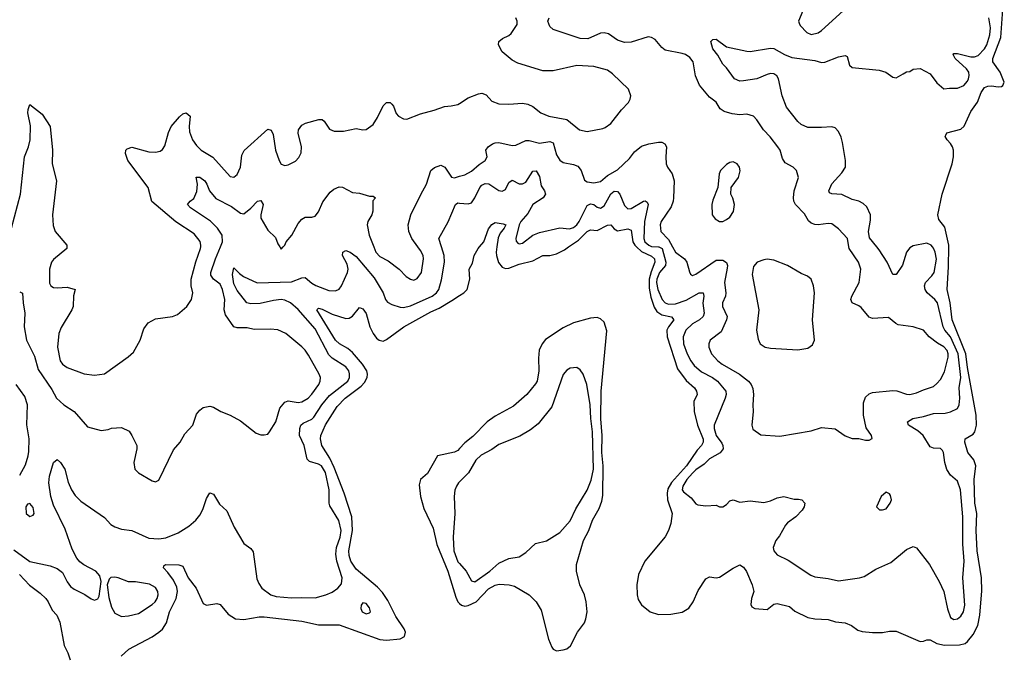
# Model space of a CAD drawing. Header units: inches. Extents: x 1839270 to 1929235, y 762242 to 910350.
# Tile 108 of 256: x 1917410 to 1923206, y 777600 to 781339. Entities that reach past the tile are written whole.
import ezdxf

# ---------------------------------------------------------------- set-up
doc = ezdxf.new("R2010")
doc.units = ezdxf.units.IN
doc.header["$MEASUREMENT"] = 0
for name, color, linetype in [('B9717', 7, 'Continuous'), ('B9718', 7, 'Continuous'), ('B9727', 7, 'Continuous'), ('B9728', 7, 'Continuous')]:
    doc.layers.add(name, color=color, linetype=linetype)

msp = doc.modelspace()

# ---------------------------------------------------------------- linework, layer by layer
at = {"layer": 'B9717', "color": 5}
for points, elevation in [([(1917375.8, 778215.8), (1917470, 778146.2), (1917590, 778121.2), (1917630, 778106.3), (1917662.2, 778082.2), (1917690, 778026.4), (1917710, 777999.6), (1917730, 777984.4), (1917792.9, 777952.9), (1917830, 777926.4), (1917850, 777919.3), (1917870, 777927.7), (1917877.8, 777942.2), (1917888.8, 778030), (1917881.8, 778061.8), (1917858, 778090), (1917786.9, 778126.9), (1917764.4, 778144.4), (1917746.4, 778166.4), (1917719.7, 778219.7), (1917678.2, 778338.2), (1917610, 778479.7), (1917593.6, 778530), (1917582.5, 778610), (1917585, 778650), (1917610, 778730.8), (1917630, 778747.3), (1917650, 778730.6), (1917674.9, 778690), (1917695.2, 778615.2), (1917714.6, 778570), (1917736.8, 778536.8), (1917770, 778502.6), (1917910, 778405.5), (1917945.7, 778365.7), (1917970, 778350.4), (1918010, 778338), (1918070, 778328.9), (1918170, 778285), (1918230, 778280.2), (1918270, 778286.2), (1918343.3, 778316.7), (1918405.3, 778354.7), (1918447.4, 778390), (1918470, 778419.5), (1918487.2, 778452.8), (1918510, 778517.3), (1918530, 778550.8), (1918550, 778542.8), (1918585.5, 778485.5), (1918630, 778446), (1918673, 778350), (1918730, 778254), (1918770, 778223.8), (1918783.7, 778203.7), (1918805.5, 778045.5), (1918817.1, 778017.1), (1918836.4, 777990), (1918888.2, 777950), (1918920, 777940), (1919010, 777932.3), (1919070, 777935.5), (1919150, 777932.6), (1919212.7, 777950), (1919250, 777966.5), (1919282.4, 777990), (1919304.2, 778015.8), (1919307.9, 778050), (1919276.6, 778150), (1919271.8, 778190), (1919275, 778230), (1919297.1, 778290), (1919303.4, 778330), (1919288, 778388), (1919235.7, 778475.7), (1919231.9, 778490), (1919232.3, 778570), (1919210, 778670.8), (1919186, 778710), (1919170, 778721.2), (1919115.8, 778735.8), (1919101.4, 778750), (1919085.4, 778830), (1919056.7, 778890), (1919058.6, 778930), (1919065.8, 778950), (1919078, 778962), (1919130, 778985.6), (1919142.1, 778997.9), (1919187.9, 779070), (1919234.3, 779125.7), (1919340.9, 779210), (1919351.1, 779230), (1919352.1, 779252.1), (1919346.8, 779270), (1919330, 779294), (1919250, 779344), (1919230, 779363.7), (1919150, 779518.3), (1919050, 779630.5), (1919004.1, 779670), (1918970, 779686.9), (1918950, 779689.4), (1918904.3, 779684.3), (1918826.1, 779666.1), (1918770, 779665.2), (1918747.7, 779670), (1918690, 779743.1), (1918670, 779782.4), (1918663.2, 779836.8), (1918670, 779876), (1918703.1, 779843.1), (1918726.6, 779826.6), (1918808.7, 779788.7), (1919010, 779795.2), (1919070, 779818.2), (1919090, 779819), (1919130, 779785.8), (1919153.1, 779773.1), (1919230, 779744), (1919270, 779741.8), (1919290, 779750.3), (1919304.5, 779770), (1919340.6, 779850), (1919343.9, 779870), (1919338.4, 779898.4), (1919311.3, 779950), (1919312.3, 779970), (1919330, 779979.5), (1919356.4, 779970), (1919390, 779943.5), (1919497.7, 779817.7), (1919550.1, 779730.1), (1919562.9, 779690), (1919574.5, 779674.5), (1919600.5, 779660.5), (1919650, 779645.1), (1919670, 779644), (1919710, 779653.7), (1919838.7, 779710), (1919864.5, 779730), (1919877, 779750), (1919892.9, 779807.1), (1919910.4, 779910), (1919909.8, 779950), (1919893.9, 780000)], 440), ([(1917410, 779735.8), (1917427.5, 779727.5), (1917431, 779670), (1917441.3, 779610), (1917437.2, 779530), (1917450.9, 779450), (1917496.7, 779356.7), (1917518.9, 779278.9), (1917600.2, 779160.2), (1917626, 779110), (1917670, 779069.2), (1917730.4, 779030), (1917810, 778940.7), (1917890, 778919.5), (1917930, 778923.8), (1917950, 778933), (1918010, 778935.5), (1918054, 778914), (1918070.7, 778890), (1918099.1, 778830), (1918099.1, 778810), (1918082, 778730), (1918088.4, 778690), (1918110, 778668.5), (1918190, 778623), (1918210, 778616.3), (1918230, 778626), (1918315.8, 778804.2), (1918354, 778850), (1918381.5, 778898.5), (1918429.5, 778950), (1918450, 779014), (1918470, 779039.1), (1918490, 779054), (1918530, 779062), (1918550, 779056.3), (1918594.8, 779030), (1918650, 779008.5), (1918710, 778976.4), (1918802.8, 778902.8), (1918830, 778893.4), (1918850, 778893.4), (1918870, 778897.3), (1918880.9, 778910), (1918917.7, 778970), (1918940.7, 779050), (1918970, 779085), (1918990, 779093), (1919050, 779082.8), (1919070, 779086.7), (1919108.6, 779110), (1919130, 779132.2), (1919171.2, 779190), (1919179.1, 779210), (1919180.7, 779230), (1919173.5, 779250), (1919110, 779362), (1919090, 779392.4), (1919070, 779412.4), (1918975.8, 779490), (1918930, 779511.8), (1918883.7, 779516.3), (1918790, 779514), (1918750, 779522.6), (1918690, 779523), (1918670, 779529.5), (1918620.9, 779600.9), (1918613.8, 779630), (1918617.6, 779690), (1918603.2, 779750), (1918590, 779780.2), (1918550.8, 779810.8), (1918534.4, 779834.4), (1918534.5, 779850), (1918562.3, 779930), (1918591.5, 780000)], 460), ([(1917687.5, 780000), (1917687.3, 779990), (1917610, 779926), (1917596.5, 779910), (1917585.8, 779870), (1917586.5, 779786.5), (1917594, 779770), (1917610, 779762), (1917630, 779758.9), (1917690, 779763.1), (1917736.3, 779750), (1917727.7, 779712.3), (1917724.7, 779650), (1917717.8, 779630), (1917655.1, 779524.9), (1917640.9, 779490), (1917631.9, 779410), (1917649.3, 779330), (1917661.5, 779310), (1917689.5, 779289.5), (1917790, 779252.6), (1917850, 779244), (1917910, 779252.9), (1918048.3, 779351.7), (1918079.4, 779380.6), (1918118.9, 779450), (1918141.8, 779518.2), (1918166.6, 779553.4), (1918210, 779575.6), (1918310, 779591.2), (1918338.8, 779601.2), (1918394.3, 779650), (1918422.3, 779690), (1918428.7, 779730), (1918419.1, 779770), (1918419.2, 779810), (1918447, 779913), (1918474.5, 779990), (1918475.6, 780000)], 480), ([(1918941.2, 780000), (1918950, 779986), (1918961.2, 780000)], 460), ([(1919495.3, 780000), (1919507.2, 779970), (1919530, 779942.7), (1919578.6, 779918.6), (1919643.1, 779870), (1919685.2, 779825.2), (1919710, 779810.3), (1919730, 779804.9), (1919750, 779814.9), (1919776.2, 779850), (1919788, 779930), (1919786.1, 779950), (1919770, 779979.3), (1919754.8, 780000)], 460), ([(1918007.8, 777590), (1918052.8, 777630), (1918190, 777703), (1918230, 777730.1), (1918251.1, 777748.9), (1918274.2, 777785.8), (1918292.9, 777850), (1918331.4, 777930), (1918339.2, 777970), (1918335.5, 777995.5), (1918316.3, 778036.3), (1918282.7, 778082.7), (1918256.3, 778110), (1918258.6, 778121.4), (1918268.7, 778130), (1918346.9, 778126.9), (1918370, 778119.5), (1918401, 778050), (1918448.7, 777990), (1918490, 777900.5), (1918510, 777890.4), (1918570, 777900.5), (1918590, 777893.4), (1918636.7, 777836.7), (1918681.3, 777810), (1918730, 777805.8), (1918819.1, 777820.9), (1918850, 777822), (1919070, 777796), (1919170, 777773.8), (1919290, 777773.2), (1919530, 777687.6), (1919570, 777682.7), (1919649.3, 777690.7), (1919675.2, 777704.8), (1919681.4, 777730), (1919673.5, 777750), (1919623.8, 777823.8), (1919578.2, 777918.2), (1919545.1, 777965.1), (1919515.6, 777995.6), (1919390, 778101.7), (1919359.9, 778150), (1919350, 778182), (1919347.7, 778210), (1919369.2, 778330), (1919364.6, 778410), (1919319.5, 778550), (1919261.5, 778701.5), (1919235.7, 778755.7), (1919188.7, 778830), (1919180.2, 778870), (1919181.9, 778890), (1919210, 778951.9), (1919279.9, 779060.1), (1919327, 779110), (1919420.6, 779179.4), (1919439.4, 779200.6), (1919454.7, 779230), (1919457.9, 779250), (1919453.7, 779270), (1919429, 779310), (1919370, 779377.7), (1919341.5, 779401.5), (1919292.2, 779430), (1919270, 779451.2), (1919159.7, 779630), (1919170, 779638.5), (1919190, 779633.7), (1919250, 779604), (1919330, 779579.4), (1919350, 779581.4), (1919368.6, 779591.4), (1919410, 779643.7), (1919430, 779636), (1919450, 779608), (1919471.8, 779530), (1919490.1, 779490.1), (1919510, 779462.3), (1919525.3, 779450), (1919550, 779445), (1919570, 779455), (1919672, 779530), (1919830, 779617.7), (1919880, 779640), (1919954.8, 779685.2), (1920000, 779714.2)], 420), ([(1917410, 778656.3), (1917443.6, 778716.4), (1917460.8, 778770), (1917464.1, 778795.9), (1917464.9, 778870), (1917451.7, 778951.7), (1917456.3, 779070), (1917439.6, 779119.6), (1917389.4, 779190)], 460), ([(1920000, 778812.4), (1919990, 778801.5), (1919970, 778791.9), (1919870.2, 778770), (1919810, 778666), (1919770.2, 778629.8), (1919761, 778599), (1919770.2, 778530), (1919790, 778458.4), (1919843.3, 778343.3), (1919866.4, 778246.4), (1919930.1, 778090), (1919977.2, 777937.2), (1919990.1, 777910), (1920000, 777900.2)], 420), ([(1920000, 778617.2), (1919992.9, 778610), (1919981.3, 778590), (1919972, 778568), (1919966.9, 778530), (1919972.1, 778430), (1919961, 778290), (1919965, 778210), (1919990, 778146), (1920000, 778134.4)], 440), ([(1917409.2, 778070), (1917467.6, 778007.6), (1917530, 777961.4), (1917563.5, 777930), (1917578.6, 777910), (1917601.3, 777861.3), (1917628.8, 777830), (1917646.3, 777790), (1917672, 777652), (1917693.7, 777610), (1917707.4, 777567.4)], 420)]:
    msp.add_lwpolyline(points, dxfattribs=dict(at, elevation=elevation))
for points, elevation in [([(1917470, 778489.4), (1917455.9, 778484.1), (1917446.7, 778470), (1917448.8, 778430), (1917470, 778413), (1917490, 778419.1), (1917495.1, 778430), (1917490, 778465.2)], 460), ([(1917970, 778055.3), (1917947.1, 778052.9), (1917936.7, 778043.3), (1917925.3, 778010), (1917934.3, 777934.3), (1917950, 777877.3), (1917970, 777842.4), (1918010, 777823.8), (1918050, 777827), (1918110, 777840.3), (1918190, 777894.4), (1918208.5, 777910), (1918220.3, 777930), (1918225, 777950), (1918223.5, 777970), (1918210, 777993.7), (1918174, 778014), (1918092.4, 778027.6), (1918050, 778027.7), (1917989.2, 778050.8)], 440), ([(1919430, 777904.5), (1919419.5, 777890), (1919417.4, 777870), (1919426.3, 777850), (1919450, 777838), (1919470, 777844.4), (1919474.3, 777850), (1919470, 777874.5), (1919450, 777899.7)], 440)]:
    msp.add_lwpolyline(points, close=True, dxfattribs=dict(at, elevation=elevation))
at = {"layer": 'B9718', "color": 5}
for points, elevation in [([(1917349, 780000), (1917361.9, 780110), (1917414.7, 780310), (1917439.1, 780530), (1917462.2, 780590), (1917470.8, 780630), (1917472.8, 780712.8), (1917458.7, 780790), (1917459.6, 780810), (1917470, 780838.8), (1917541.4, 780781.4), (1917589, 780709), (1917602.4, 780570), (1917600.6, 780490), (1917626.3, 780390), (1917604, 780190), (1917606.6, 780126.6), (1917619.5, 780090), (1917687.7, 780010), (1917687.5, 780000)], 480), ([(1918475.6, 780000), (1918476.8, 780010), (1918472.5, 780032.5), (1918436.6, 780076.6), (1918328.8, 780148.8), (1918188.4, 780268.4), (1918165.4, 780350), (1918046.2, 780510), (1918032.4, 780550), (1918035.6, 780570), (1918042.6, 780577.4), (1918070, 780587.4), (1918170, 780560.2), (1918210, 780557.5), (1918236.8, 780563.2), (1918250, 780573.4), (1918263.7, 780596.3), (1918285.2, 780674.8), (1918301.8, 780710), (1918350, 780766.7), (1918370, 780783.6), (1918390, 780790.3), (1918413.1, 780770), (1918407.5, 780710), (1918410, 780678.8), (1918427.6, 780630), (1918450, 780597.4), (1918478.7, 780570), (1918547.9, 780527.9), (1918650, 780415.6), (1918670, 780410.3), (1918690, 780426.3), (1918709.2, 780470), (1918718.6, 780541.4), (1918731.2, 780568.8), (1918870, 780693.7), (1918890, 780688), (1918902.6, 780662.6), (1918915.9, 780570), (1918937.4, 780510), (1918950, 780488.2), (1918970, 780479.5), (1918990, 780483.7), (1919033.8, 780506.2), (1919052.8, 780527.2), (1919066.3, 780553.7), (1919068.7, 780590), (1919049.8, 780670.2), (1919051, 780690), (1919070, 780717.4), (1919093.2, 780730), (1919171.6, 780751.6), (1919190, 780750.3), (1919201.7, 780741.7), (1919232.9, 780692.9), (1919261.6, 780681.6), (1919317.2, 780682.8), (1919390, 780697.6), (1919430, 780690.4), (1919450, 780692.4), (1919490, 780720.5), (1919517.1, 780762.9), (1919550, 780830.3), (1919570, 780850.3), (1919590, 780850.3), (1919601, 780841), (1919610.3, 780830), (1919626.5, 780786.5), (1919640.5, 780770), (1919670, 780754), (1919690, 780752.4), (1919770, 780783.8), (1919850, 780805.5), (1919910, 780828), (1919950, 780830.4), (1919990, 780839.5), (1920000, 780845.9)], 480), ([(1919754.8, 780000), (1919718.1, 780050), (1919701.5, 780090), (1919697, 780130), (1919712.9, 780190), (1919770.7, 780309.3), (1919805.8, 780370), (1919831.2, 780450), (1919852.4, 780467.6), (1919890, 780482), (1919912.4, 780470), (1919951.8, 780411.8), (1919970, 780407.9), (1920000, 780416.2)], 460), ([(1918591.5, 780000), (1918604.1, 780030), (1918601.5, 780070), (1918575.2, 780110), (1918532.6, 780152.6), (1918416.3, 780230), (1918397.6, 780250), (1918414, 780270), (1918434.7, 780285.3), (1918453.5, 780326.5), (1918457.1, 780370), (1918449.8, 780410.2), (1918470, 780411), (1918499.7, 780390), (1918512.3, 780370), (1918527.2, 780330), (1918565.1, 780285.1), (1918657.3, 780237.3), (1918710, 780199.7), (1918730, 780195.9), (1918771.4, 780228.6), (1918810, 780270.3), (1918830, 780273.6), (1918843.5, 780250), (1918830.1, 780190), (1918830.1, 780170), (1918870, 780098), (1918916.3, 780056.3), (1918930, 780018), (1918941.2, 780000)], 460), ([(1918961.2, 780000), (1918970, 780011), (1918978.4, 780030), (1919011.5, 780068.5), (1919050, 780138), (1919070, 780163), (1919090, 780174.4), (1919130, 780175.8), (1919150, 780181.6), (1919170, 780207.7), (1919194, 780266), (1919237.9, 780322.1), (1919260.2, 780339.8), (1919290, 780353.2), (1919310, 780351.3), (1919370, 780321.2), (1919410, 780316.9), (1919470, 780299.5), (1919490, 780298.8), (1919504.7, 780290), (1919488.4, 780271.6), (1919489.1, 780210), (1919482.7, 780190), (1919458.7, 780150), (1919454.9, 780130), (1919467.7, 780070), (1919495.3, 780000)], 460), ([(1919893.9, 780000), (1919878, 780050), (1919932.7, 780147.3), (1919976.3, 780250), (1919990, 780259.6), (1920000, 780258.8)], 440)]:
    msp.add_lwpolyline(points, dxfattribs=dict(at, elevation=elevation))
at = {"layer": 'B9727', "color": 5}
for points, elevation in [([(1920000, 779714.2), (1920024.5, 779730), (1920043.9, 779750), (1920060.5, 779810), (1920055.1, 779870), (1920075.7, 779904.3), (1920086.3, 779950), (1920108.9, 779990), (1920117, 780000)], 420), ([(1920219.6, 780000), (1920215.8, 779970), (1920216.2, 779950), (1920229.2, 779909.2), (1920250, 779880.1), (1920270, 779872.1), (1920290, 779875), (1920350, 779898.4), (1920430, 779918.5), (1920490, 779949), (1920530, 779948.8), (1920570, 779959.3), (1920616.5, 779983.5), (1920640.3, 780000)], 420), ([(1921041.5, 780000), (1921070, 779972.6), (1921130, 779945.6), (1921146.9, 779930), (1921149.4, 779910), (1921126.7, 779853.3), (1921116.5, 779810), (1921116.4, 779756.4), (1921124.5, 779704.5), (1921144.7, 779644.7), (1921160.4, 779620.4), (1921190, 779599.3), (1921247.4, 779587.4), (1921260.2, 779570), (1921228.8, 779530), (1921219.8, 779510), (1921222, 779470), (1921282.2, 779282.2), (1921333.9, 779213.9), (1921382.4, 779170), (1921394.9, 779150), (1921397.4, 779130), (1921378.9, 779090), (1921381.5, 779030), (1921399.8, 778950), (1921432.7, 778867.3), (1921434, 778850), (1921423.2, 778830), (1921397.5, 778802.5), (1921334.9, 778710), (1921247.4, 778612.6), (1921225.8, 778574.2), (1921221.5, 778550), (1921224.5, 778510), (1921251, 778430), (1921243.7, 778370), (1921230.1, 778329.9), (1921210, 778292.6), (1921090.1, 778150), (1921052.5, 778070), (1921042.5, 778010), (1921044.6, 777950), (1921050, 777923.8), (1921070, 777891.6), (1921122, 777850), (1921170, 777835.4), (1921242.8, 777837.2), (1921310, 777849.3), (1921350, 777872.2), (1921374.4, 777910), (1921403.5, 777976.5), (1921450, 778045.3), (1921470, 778056), (1921510, 778050.4), (1921530, 778054), (1921610, 778108.4), (1921650, 778127.7), (1921670, 778114), (1921689.1, 778089.1), (1921722.4, 778010), (1921731.4, 777970), (1921718, 777930), (1921714.2, 777894.2), (1921720.9, 777880.9), (1921738, 777870), (1921810, 777863.7), (1921850, 777895.5), (1921870, 777899.3), (1921942.5, 777882.5), (1921973.7, 777853.7), (1922050, 777816.9), (1922090, 777810.3), (1922170, 777806.3), (1922212.3, 777792.3), (1922270, 777785.3), (1922307.3, 777770), (1922343.4, 777743.4), (1922370, 777734.4), (1922430, 777728.2), (1922490, 777728.2), (1922530, 777736.3), (1922570, 777737.3), (1922710, 777675.8), (1922730, 777677.6), (1922750, 777686), (1922770, 777685.5), (1922810, 777664.6), (1922854.2, 777654.2), (1922943, 777657), (1922975, 777665), (1922990, 777676.1), (1923023.4, 777716.6), (1923049.5, 777770.5), (1923062.4, 777830), (1923073.8, 777973.8), (1923071.7, 778050), (1923046.4, 778210), (1923040.1, 778330), (1923043.9, 778430), (1923032.2, 778490), (1923028.2, 778630), (1923038.1, 778710), (1923026.1, 778746.1), (1922990.8, 778790), (1922974.2, 778850), (1922975.1, 778870), (1923022, 778898), (1923032.5, 778910), (1923042, 778950), (1923041.4, 779010), (1922989.7, 779290), (1922980.2, 779370), (1922899.6, 779570), (1922887, 779670), (1922868.9, 779750), (1922877.5, 779882.5), (1922879.2, 780000)], 420), ([(1921171.6, 780000), (1921191.3, 779991.3), (1921214.1, 779910), (1921212.7, 779890), (1921176.2, 779850), (1921160.7, 779810), (1921159.4, 779790), (1921166.5, 779750), (1921192.5, 779690), (1921210, 779671.1), (1921230, 779662.9), (1921270, 779665), (1921333.2, 779686.8), (1921410, 779730.6), (1921432.9, 779730), (1921437.5, 779710), (1921431.6, 779668.4), (1921438.7, 779610), (1921434, 779590), (1921411.2, 779570), (1921370, 779547.2), (1921331.5, 779510), (1921316.6, 779470), (1921317.8, 779430), (1921339.6, 779370), (1921360.4, 779330), (1921381.5, 779301.5), (1921423.4, 779263.4), (1921488.5, 779230), (1921517.6, 779210), (1921567, 779150), (1921569.4, 779130), (1921563.5, 779110), (1921498.7, 778950), (1921498.2, 778930), (1921509.1, 778890), (1921543.5, 778843.5), (1921550.1, 778830), (1921550.8, 778810), (1921533.8, 778786.2), (1921470, 778752.8), (1921439.7, 778720.3), (1921390, 778686.5), (1921370, 778667.5), (1921337.9, 778630), (1921314.4, 778590), (1921310.2, 778570), (1921317, 778557), (1921361.9, 778521.9), (1921390, 778486.7), (1921401.8, 778481.8), (1921450, 778474.6), (1921510, 778478), (1921530, 778468.2), (1921550, 778468.5), (1921570, 778482.4), (1921590, 778504.4), (1921610, 778510.2), (1921650, 778496), (1921710, 778503.6), (1921790, 778494.7), (1921830, 778503.8), (1921870, 778522.6), (1921909, 778529), (1921970, 778514.6), (1921995.1, 778515.1), (1922014.8, 778510), (1922032.4, 778490), (1922028.4, 778470), (1922016.5, 778450), (1921979.6, 778410), (1921930, 778374.7), (1921918.9, 778361.1), (1921882.5, 778297.5), (1921860.8, 778270), (1921846.3, 778230), (1921848.7, 778210), (1921870, 778187), (1921934.2, 778154.2), (1922066.6, 778066.6), (1922090, 778056), (1922170, 778046.5), (1922230, 778033.8), (1922354, 778050), (1922380.4, 778059.6), (1922450, 778101.1), (1922538.5, 778141.5), (1922630, 778218.3), (1922670, 778235.3), (1922690, 778228.4), (1922766, 778130), (1922823.7, 778030), (1922850.4, 777970), (1922872.7, 777867.3), (1922890, 777818), (1922910, 777805.8), (1922930, 777809.2), (1922950, 777824.4), (1922966.6, 777850), (1922974.4, 777890), (1922962.9, 778050), (1922970.4, 778149.6), (1922962.4, 778250), (1922961.7, 778410), (1922949.2, 778570), (1922930, 778621.1), (1922890, 778655.3), (1922868.1, 778688.1), (1922856.2, 778730), (1922848.9, 778788.9), (1922841.8, 778801.8), (1922830, 778812.6), (1922790, 778814.5), (1922770, 778823.1), (1922729.2, 778890), (1922697.7, 778917.7), (1922641.7, 778950), (1922635.4, 778970), (1922667.3, 778990), (1922730, 779001), (1922790, 779019.5), (1922858.2, 779021.8), (1922890, 779028), (1922931, 779049), (1922941.4, 779070), (1922944, 779110), (1922940.1, 779170), (1922949.6, 779230), (1922935.6, 779370), (1922890.1, 779470.1), (1922856.6, 779510), (1922845.8, 779530), (1922812.5, 779670), (1922796.8, 779690), (1922752, 779730), (1922739.5, 779750), (1922736, 779770), (1922743.1, 779790), (1922780.3, 779830), (1922792.9, 779850), (1922807.6, 779927.6), (1922800.2, 779970), (1922790, 779992.8), (1922783.7, 780000)], 440), ([(1921253.3, 780000), (1921269.8, 779969.8), (1921322.7, 779930), (1921336.8, 779910), (1921352.8, 779852.8), (1921359.9, 779839.9), (1921370, 779832.7), (1921390, 779840.3), (1921510, 779921.6), (1921550, 779922.2), (1921570, 779908.4), (1921575.9, 779890), (1921575, 779875), (1921559.8, 779790), (1921566.6, 779730), (1921564.1, 779710), (1921547.1, 779670), (1921546.4, 779650), (1921574.6, 779590), (1921571.8, 779570), (1921539.3, 779500.7), (1921474, 779450), (1921466, 779430), (1921466, 779410), (1921483.1, 779370), (1921519.6, 779330), (1921545.5, 779310), (1921647.9, 779250), (1921699.6, 779210), (1921716, 779190), (1921725.2, 779165.2), (1921729.2, 779130), (1921725.4, 779070), (1921728, 779030), (1921719.1, 778950), (1921726, 778926), (1921773.7, 778893.7), (1921885.8, 778885.8), (1922070, 778916.4), (1922130, 778937.1), (1922210, 778927.7), (1922270, 778887.3), (1922310, 778870.8), (1922350, 778870.8), (1922390, 778861), (1922410, 778861), (1922428, 778872), (1922424, 778890), (1922394, 778934), (1922377.6, 779010), (1922377.5, 779082.5), (1922390, 779114.9), (1922410, 779134), (1922430, 779142.4), (1922550, 779153.6), (1922572.9, 779152.9), (1922630, 779132.9), (1922650.3, 779130.3), (1922690, 779139.7), (1922730, 779158.6), (1922790, 779178.5), (1922810, 779194.6), (1922830, 779219.5), (1922854.9, 779265.1), (1922875.5, 779350), (1922875.5, 779370), (1922869, 779390), (1922850, 779411.2), (1922812.3, 779432.3), (1922764.7, 779470), (1922730, 779509.3), (1922669.7, 779529.7), (1922582, 779542), (1922568.2, 779548.2), (1922524.1, 779584.1), (1922430, 779578.9), (1922410, 779586.6), (1922362.8, 779642.8), (1922350, 779653.3), (1922311.1, 779671.1), (1922303.5, 779690), (1922308.7, 779710), (1922352.1, 779790), (1922361.1, 779870), (1922348.5, 779910), (1922293.5, 779990), (1922291.6, 780000)], 460), ([(1922659.1, 780000), (1922650, 779994.7), (1922631.4, 779968.6), (1922606.7, 779893.3), (1922570, 779837), (1922550, 779837), (1922517.2, 779910), (1922470, 779982.6), (1922455.8, 780000)], 440), ([(1920000, 777900.2), (1920010.1, 777890.1), (1920030, 777884.2), (1920050, 777887.6), (1920097.4, 777910), (1920170, 777985.2), (1920210, 778008.3), (1920233.3, 778013.3), (1920292, 778010), (1920322.2, 778002.2), (1920410, 777950.2), (1920450, 777910.2), (1920479.8, 777859.8), (1920522.2, 777690), (1920542.4, 777642.4), (1920550.3, 777630), (1920570, 777620.1), (1920610, 777626.1), (1920630, 777633.5), (1920652.7, 777650), (1920694.5, 777730), (1920734.5, 777785.5), (1920743.2, 777810), (1920750.4, 777850.4), (1920745, 777910), (1920734.5, 777950), (1920707, 778010), (1920688.6, 778090), (1920687.5, 778130), (1920728.1, 778270), (1920759.9, 778330), (1920782.8, 778390), (1920821.1, 778458.9), (1920837.4, 778502.6), (1920843.3, 778536.7), (1920845.6, 778710), (1920837.9, 778790), (1920839, 778890), (1920831.6, 778988.4), (1920833.1, 779150), (1920865.5, 779505.5), (1920850, 779556.3), (1920830, 779577.2), (1920810, 779585.1), (1920770, 779580.9), (1920670, 779553.6), (1920610, 779523.1), (1920505.4, 779454.6), (1920484.9, 779430), (1920469, 779391), (1920465, 779345), (1920466.5, 779270), (1920455.8, 779210), (1920447, 779193), (1920395, 779130), (1920317.4, 779062.6), (1920210, 779003.7), (1920162.5, 778970), (1920077.1, 778882.9), (1920030, 778845.3), (1920000, 778812.4)], 420), ([(1920000, 778134.4), (1920038.2, 778090), (1920070, 778033.7), (1920090, 778027.5), (1920177.9, 778090), (1920230, 778137.6), (1920290, 778164.8), (1920350, 778174.9), (1920390, 778199.5), (1920446.8, 778253.2), (1920511, 778269), (1920590, 778318), (1920650, 778385.7), (1920683.5, 778456.5), (1920750, 778567), (1920773.8, 778626.2), (1920788, 778690), (1920782.2, 778910), (1920771.5, 778990), (1920768.2, 779070), (1920748, 779190), (1920727.3, 779250), (1920710, 779276), (1920690, 779289.4), (1920650, 779286), (1920630, 779273.2), (1920610, 779249.2), (1920542.4, 779057.6), (1920462.7, 778957.3), (1920417.8, 778922.2), (1920355, 778885), (1920230, 778836.2), (1920190, 778807.6), (1920126.9, 778773.1), (1920095.6, 778744.4), (1920052, 778670), (1920000, 778617.2)], 440)]:
    msp.add_lwpolyline(points, dxfattribs=dict(at, elevation=elevation))
for points, elevation in [([(1921810, 779927), (1921790, 779924.5), (1921751, 779910), (1921730, 779884), (1921722.3, 779837.7), (1921760.3, 779630), (1921746.5, 779510), (1921756.7, 779456.7), (1921768.5, 779430), (1921798.8, 779410), (1921830, 779403.7), (1921990, 779393.4), (1922050, 779404), (1922077, 779423), (1922089.3, 779450.7), (1922076.2, 779570), (1922089.6, 779730), (1922083.6, 779770), (1922069.6, 779809.6), (1922047.5, 779827.5), (1922010, 779843.7), (1921929.7, 779889.7), (1921850, 779922.9)], 480), ([(1922510, 778555.3), (1922482, 778530), (1922454, 778470), (1922472, 778452), (1922490, 778451.3), (1922510, 778458), (1922535.3, 778490), (1922542, 778510), (1922536.4, 778536.4), (1922530, 778546)], 460)]:
    msp.add_lwpolyline(points, close=True, dxfattribs=dict(at, elevation=elevation))
at = {"layer": 'B9728', "color": 5}
for points, elevation in [([(1922019.5, 781390), (1921995.6, 781330), (1921998.9, 781318.9), (1922005.2, 781305.2), (1922043.2, 781263.2), (1922070, 781251.4), (1922110, 781260.8), (1922130, 781274), (1922258, 781390)], 460), ([(1922879.2, 780000), (1922879.3, 780010), (1922856.2, 780116.2), (1922821.2, 780161.2), (1922815.3, 780190), (1922841.2, 780310), (1922899.2, 780490), (1922907.4, 780530), (1922906.3, 780570), (1922900.7, 780590), (1922890, 780609.7), (1922869.7, 780630), (1922858.9, 780650), (1922861.5, 780658.5), (1922868.8, 780671.2), (1922950, 780693.7), (1922969.4, 780710.6), (1923010, 780798), (1923047.5, 780852.5), (1923069.9, 780910), (1923090, 780938.8), (1923110, 780947.7), (1923130, 780949.6), (1923170, 780943.1), (1923190, 780945), (1923198.5, 780950), (1923206.2, 780970), (1923181.6, 781030), (1923138.2, 781090), (1923138.5, 781110), (1923185.9, 781234.1), (1923198.1, 781398.1)], 420), ([(1920000, 780845.9), (1920050, 780878), (1920110, 780902), (1920130, 780904.9), (1920155.6, 780895.6), (1920190, 780858.4), (1920230, 780843.7), (1920290, 780840.3), (1920370, 780847.2), (1920400.5, 780840.5), (1920430, 780826.7), (1920478, 780790), (1920524.9, 780770), (1920630, 780751.2), (1920706, 780690), (1920750, 780680.2), (1920842.9, 780697.1), (1920856.6, 780703.4), (1920890, 780728), (1920953, 780807), (1920994, 780850), (1921004.5, 780870), (1921007.3, 780890), (1920993.6, 780930), (1920899.9, 781019.9), (1920870, 781040.7), (1920790, 781062.2), (1920690, 781068.4), (1920550, 781038), (1920490, 781038), (1920342.7, 781082.7), (1920310, 781100.5), (1920249.8, 781149.8), (1920228.3, 781190), (1920229.8, 781210.2), (1920251.9, 781228.1), (1920290, 781245.3), (1920302.5, 781257.5), (1920337.7, 781310), (1920338.6, 781330), (1920331.3, 781350)], 480), ([(1922291.6, 780000), (1922282.2, 780050), (1922230, 780106.3), (1922190, 780135.6), (1922170, 780138.7), (1922110, 780130.6), (1922090, 780132.8), (1922070, 780139.8), (1922053.8, 780153.8), (1922030, 780195), (1921977.4, 780250), (1921968, 780270), (1921964.7, 780290), (1921968.3, 780330), (1921995.6, 780410), (1921982.9, 780450), (1921962.7, 780470), (1921915.4, 780495.4), (1921901, 780521), (1921886.3, 780570), (1921873, 780590), (1921828.1, 780648.1), (1921788.2, 780690), (1921750, 780749.4), (1921730, 780769.5), (1921690, 780781.6), (1921650, 780777.7), (1921604.9, 780784.9), (1921558, 780798), (1921532.9, 780812.9), (1921510, 780853.2), (1921470, 780882.9), (1921412.9, 780952.9), (1921388.4, 781008.4), (1921374.6, 781090), (1921355.4, 781115.4), (1921330, 781133.1), (1921310, 781139.1), (1921210, 781158.4), (1921190, 781174.2), (1921150, 781221.6), (1921130, 781233.9), (1921110, 781237.3), (1921010, 781206.9), (1920970, 781205.2), (1920930, 781218.6), (1920876, 781256), (1920850, 781260.9), (1920830, 781258.3), (1920754, 781226), (1920710, 781227.1), (1920550, 781281), (1920530, 781298.4), (1920518.8, 781330), (1920526.3, 781350)], 460), ([(1922455.8, 780000), (1922412.8, 780052.8), (1922407.5, 780090), (1922417.6, 780157.6), (1922417.8, 780190), (1922396.1, 780236.1), (1922375.9, 780255.9), (1922350, 780269), (1922310, 780279.6), (1922250, 780308.8), (1922190, 780312), (1922178, 780318), (1922172.9, 780330), (1922190, 780372.1), (1922250, 780436.3), (1922271.7, 780470), (1922271.5, 780508.5), (1922254.7, 780614.7), (1922246.5, 780646.5), (1922230, 780680.5), (1922210, 780702), (1922190, 780708.4), (1922130, 780702.7), (1922050, 780703.5), (1922010, 780722.2), (1921990, 780738.7), (1921923.6, 780823.6), (1921898.6, 780890), (1921877.9, 780990), (1921867.5, 781007.5), (1921850, 781019.6), (1921830, 781021.5), (1921810, 781015.8), (1921750, 780989.5), (1921670, 780978.5), (1921650, 780976.8), (1921617.6, 780990), (1921570, 781056), (1921550, 781076), (1921519.7, 781130), (1921490, 781167.8), (1921479.6, 781210), (1921490, 781221.6), (1921510, 781223.7), (1921570, 781178), (1921690, 781154), (1921710, 781152.2), (1921828.9, 781171.1), (1921850, 781169.2), (1921913.1, 781133.1), (1921955.7, 781115.7), (1922090, 781098.1), (1922130, 781087.2), (1922150, 781087.8), (1922230, 781120.7), (1922270, 781128.5), (1922282, 781122), (1922294.9, 781070), (1922310, 781056.9), (1922470, 781041.7), (1922509, 781029), (1922550, 781000.4), (1922570, 780996.4), (1922610, 781020.5), (1922630, 781030.6), (1922650, 781034), (1922670, 781047.3), (1922710, 781050.4), (1922770, 781020.5), (1922810, 780966.4), (1922850, 780930.7), (1922884.2, 780935.8), (1922930, 780935.2), (1922967.6, 780950), (1922990, 780976.4), (1922995.9, 780990), (1923000.3, 781010), (1922997.6, 781030), (1922983.5, 781050), (1922916.3, 781110), (1922905.6, 781134.4), (1922910, 781138.8), (1922930, 781139.6), (1923010, 781119.5), (1923030, 781120.4), (1923051.9, 781128.1), (1923090, 781166.2), (1923102.5, 781190), (1923121.7, 781250), (1923124.4, 781290), (1923115.8, 781350)], 440), ([(1920000, 780416.2), (1920030, 780424.5), (1920070, 780446.4), (1920114.2, 780485.8), (1920149.6, 780510), (1920162.4, 780530), (1920155.1, 780570), (1920167.3, 780590), (1920193, 780607), (1920210, 780613.8), (1920230, 780614.5), (1920310, 780597.5), (1920330, 780599.3), (1920390, 780627.6), (1920410, 780627.1), (1920470, 780611.6), (1920530, 780621), (1920550, 780612.9), (1920570, 780543.1), (1920590, 780511.5), (1920610, 780496.9), (1920670, 780485.2), (1920695, 780475), (1920715, 780450), (1920734.2, 780394.2), (1920750, 780382.8), (1920790, 780378), (1920830, 780386.4), (1920870, 780421.7), (1920930, 780453.7), (1920999.8, 780520.2), (1921030, 780559.5), (1921070, 780593), (1921113.1, 780606.9), (1921170, 780617.6), (1921190, 780617.1), (1921208.2, 780608.2), (1921217.1, 780590), (1921213.7, 780530), (1921216.4, 780490), (1921223.8, 780470), (1921250.2, 780430.2), (1921262.6, 780390), (1921259, 780290), (1921256.8, 780270), (1921244.2, 780235.8), (1921186.8, 780150), (1921180.8, 780130), (1921184.3, 780090), (1921230, 780042.9), (1921253.3, 780000)], 460), ([(1920000, 780258.8), (1920050, 780254.4), (1920070, 780260.3), (1920089.9, 780290.1), (1920118.1, 780350), (1920130, 780363.3), (1920150, 780373.1), (1920171.7, 780371.7), (1920230, 780333.4), (1920250, 780327.9), (1920270, 780338.7), (1920290, 780378.7), (1920310, 780392.9), (1920350, 780372), (1920370, 780371), (1920390, 780381.6), (1920430, 780446.7), (1920450, 780448.5), (1920470, 780415.5), (1920480.8, 780360.8), (1920499.6, 780330), (1920505.5, 780310), (1920491.2, 780290), (1920430, 780250.7), (1920402.2, 780197.8), (1920360.8, 780150), (1920349.7, 780130), (1920330.2, 780050.2), (1920333.6, 780033.6), (1920342.7, 780022.7), (1920350, 780018.3), (1920370, 780021.8), (1920431.5, 780068.5), (1920470, 780084.2), (1920590, 780113.4), (1920647.1, 780107.1), (1920670, 780115.1), (1920690, 780130.2), (1920704.3, 780150), (1920750, 780243.7), (1920770, 780254), (1920790, 780249.4), (1920810, 780234.3), (1920830, 780229.3), (1920850, 780241.2), (1920890, 780312), (1920910, 780328.1), (1920930, 780327.3), (1920943, 780310), (1920970, 780243.6), (1920990, 780225.2), (1921010, 780226.3), (1921082, 780270), (1921092.2, 780272.2), (1921103.7, 780263.7), (1921109.1, 780249.1), (1921088.5, 780150), (1921083.5, 780050), (1921090.6, 780030), (1921112.8, 780010), (1921130, 780003.4), (1921170, 780000.7), (1921171.6, 780000)], 440), ([(1920117, 780000), (1920141.4, 780030), (1920170, 780106.5), (1920190, 780131.3), (1920210, 780144.2), (1920256.9, 780136.9), (1920271.4, 780130), (1920262.8, 780110), (1920238.8, 780081.2), (1920226.3, 780053.7), (1920219.6, 780000)], 420), ([(1920640.3, 780000), (1920699.3, 780040.7), (1920750, 780091.9), (1920770, 780100.9), (1920810, 780096.4), (1920870, 780128.8), (1920890, 780130.2), (1920910, 780106.3), (1920930, 780094), (1920990, 780105.9), (1921010, 780098.6), (1921019.2, 780030), (1921031, 780010), (1921041.5, 780000)], 420), ([(1922783.7, 780000), (1922775.1, 780010), (1922750, 780022.7), (1922670, 780006.2), (1922659.1, 780000)], 440)]:
    msp.add_lwpolyline(points, dxfattribs=dict(at, elevation=elevation))
at = {"layer": 'B9728', "color": 5, "elevation": 480}
msp.add_lwpolyline([(1921610, 780500.5), (1921590, 780497.4), (1921570, 780485.1), (1921536.5, 780450), (1921527.8, 780430), (1921519.3, 780350), (1921490, 780275.3), (1921484.4, 780250), (1921487.3, 780190), (1921504.9, 780164.9), (1921530, 780150.8), (1921550, 780150.8), (1921570, 780160.7), (1921590, 780176), (1921611.6, 780208.4), (1921617, 780250), (1921607.2, 780287.2), (1921596, 780310), (1921598, 780350), (1921640.7, 780410), (1921651.2, 780448.8), (1921647.3, 780470), (1921634, 780490)], close=True, dxfattribs=at)

doc.saveas('drawing.dxf')
